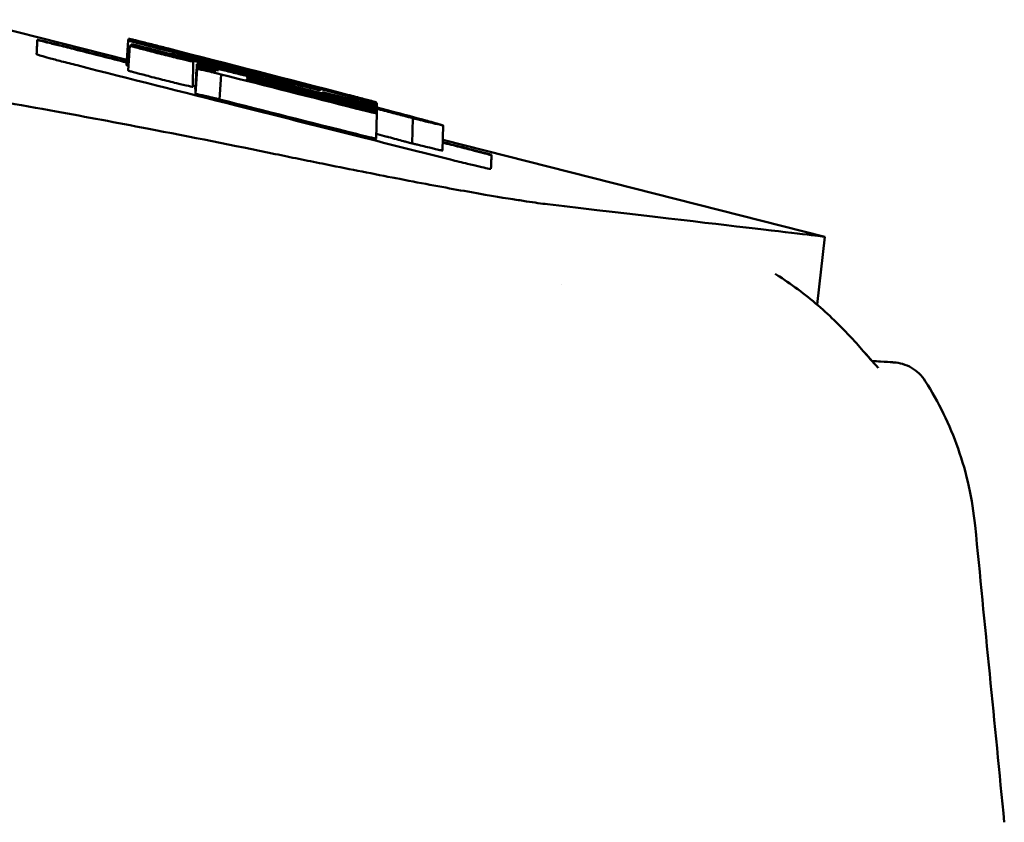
# Model space of a CAD drawing. Header units: millimetres. Extents: x 1479 to 4580, y 458 to 3937.
# Tile 31 of 32: x 3925 to 3949, y 3906 to 3925. Entities that reach past the tile are written whole.
import ezdxf

# ---------------------------------------------------------------- set-up
doc = ezdxf.new("R2010")
doc.units = ezdxf.units.MM
doc.header["$LTSCALE"] = 10
doc.layers.add('Visible (ISO)', color=7, linetype='Continuous', lineweight=50)

msp = doc.modelspace()

# ---------------------------------------------------------------- linework, layer by layer
at = {"layer": 'Visible (ISO)'}
for p, q in [((3923.754, 3925.294), (3927.622, 3924.313)), ((3927.652, 3924.788), (3927.613, 3924.179)), ((3927.653, 3924.051), (3927.691, 3924.662)), ((3927.66, 3924.818), (3927.659, 3924.8)), ((3927.736, 3924.678), (3927.734, 3924.655)), ((3929.25, 3924.267), (3929.237, 3923.65)), ((3929.348, 3924.158), (3929.349, 3924.158)), ((3929.365, 3924.2), (3929.367, 3924.231)), ((3929.367, 3924.231), (3929.368, 3924.243)), ((3929.769, 3924.183), (3929.762, 3924.185)), ((3929.309, 3923.477), (3929.347, 3924.09)), ((3929.347, 3924.09), (3929.349, 3924.121)), ((3929.895, 3923.341), (3929.934, 3923.953)), ((3929.938, 3924.142), (3929.938, 3924.141)), ((3930.564, 3923.833), (3930.563, 3923.833)), ((3930.586, 3923.826), (3930.586, 3923.83)), ((3930.587, 3923.825), (3930.587, 3923.83)), ((3930.665, 3923.847), (3930.665, 3923.853)), ((3930.672, 3923.802), (3930.672, 3923.81)), ((3930.797, 3923.813), (3930.793, 3923.814)), ((3932.302, 3923.58), (3932.301, 3923.576)), ((3932.436, 3923.51), (3932.436, 3923.509)), ((3933.26, 3923.313), (3933.26, 3923.3)), ((3933.75, 3923.202), (3933.751, 3923.232)), ((3933.75, 3923.228), (3933.75, 3923.203)), ((3933.751, 3923.202), (3933.75, 3923.169)), ((3933.502, 3923.128), (3933.502, 3923.14)), ((3933.713, 3923.071), (3933.713, 3923.091)), ((3933.739, 3922.381), (3933.753, 3922.999)), ((3933.753, 3923.058), (3933.753, 3923.086)), ((3933.753, 3923.015), (3933.754, 3923.045)), ((3933.754, 3923.156), (3933.754, 3923.14)), ((3934.619, 3922.263), (3934.632, 3922.88)), ((3935.378, 3922.704), (3935.364, 3922.087)), ((3935.37, 3922.349), (3944.738, 3919.974)), ((3937.422, 3920.842), (3937.426, 3920.842)), ((3944.55, 3918.31), (3944.738, 3919.974))]:
    msp.add_line(p, q, dxfattribs=at)
for centre, major_axis, ratio, start_param, end_param in [((3927.649, 3923.18), (0.104, 1.693), 0.007781, 0.469423, 0.485022), ((4496.523, 3817.107), (569.604, -107.838), 0.004546, 3.206275, 3.216232), ((3697.503, 3997.798), (-232.529, 73.645), 0.006745, 3.027712, 3.04325), ((2344.351, 4298.876), (-1584.937, 374.623), 0.000575, 3.155143, 3.16497), ((3497.262, 4040.786), (-432.026, 116.524), 0.001107, 3.097327, 3.116153), ((4493.915, 3817.331), (567.045, -107.008), 0.004636, 3.206924, 3.21698), ((3935.797, 3922.417), (6.448, -1.704), 0.01068, 3.089675, 3.138436), ((4032.423, 3895.987), (103.096, -28.138), 0.002415, 3.076281, 3.092553), ((3918.158, 3925.584), (12.734, -1.939), 0.039546, 0.423117, 0.469049), ((3694.7, 3998.205), (-235.33, 74.67), 0.006817, 3.027544, 3.043107), ((3491.137, 4041.878), (-438.139, 118.234), 0.001118, 3.0973, 3.116138), ((3379.24, 447.238), (247.84, 3523.49), 0.724775, 6.162676, 6.163189), ((3932.281, 3923.125), (25.524, -6.076), 0.015635, 1.536178, 1.568478), ((3928.814, 3924.446), (4.882, -1.168), 0.006602, 0.157513, 0.197184), ((3933.737, 3923.206), (-0.0132, 0.004), 0.137437, 3.433237, 3.514067), ((3893.467, 2138.968), (40.287, 1784.397), 0.000019, 6.270979, 6.272363), ((3928.777, 3923.732), (-6.543, 1.673), 0.007077, 3.727463, 3.780412), ((3899.125, 3932.026), (-36.074, 9.912), 0.001687, 2.910474, 2.932136), ((3930.773, 3922.362), (-6.867, 1.476), 0.034456, 2.088209, 2.120065), ((3697.199, 3955.36), (247.539, -35.386), 0.00001, 6.281878, 6.283184)]:
    msp.add_ellipse(centre, major_axis=major_axis, ratio=ratio, start_param=start_param, end_param=end_param, dxfattribs=at)
for points, knots in [([(3925.409, 3924.448), (3925.413, 3924.533), (3925.416, 3924.605), (3925.421, 3924.723), (3925.423, 3924.77), (3925.425, 3924.803)], [0.000001, 0.000001, 0.000001, 0.000001, 1.157743, 1.157743, 2.313793, 2.313793, 2.313793, 2.313793]), ([(3925.424, 3924.793), (3925.424, 3924.794), (3925.431, 3924.793), (3925.458, 3924.787), (3925.482, 3924.782), (3925.566, 3924.762), (3925.638, 3924.745), (3925.812, 3924.702), (3925.912, 3924.677), (3926.083, 3924.634), (3926.149, 3924.618), (3926.281, 3924.585), (3926.348, 3924.568), (3926.415, 3924.551)], [0.000001, 0.000001, 0.000001, 0.000001, 0.0196149, 0.0196149, 0.0431871, 0.0431871, 0.0806063, 0.0806063, 0.1171477, 0.1171477, 0.1383045, 0.1383045, 0.1589286, 0.1589286, 0.1589286, 0.1589286]), ([(3925.425, 3924.803), (3925.425, 3924.804), (3925.431, 3924.803), (3925.455, 3924.798), (3925.476, 3924.793), (3925.551, 3924.776), (3925.621, 3924.759), (3925.794, 3924.717), (3925.895, 3924.691), (3926.071, 3924.648), (3926.138, 3924.631), (3926.276, 3924.596), (3926.345, 3924.579), (3926.415, 3924.561)], [0.000001, 0.000001, 0.000001, 0.000001, 0.0189524, 0.0189524, 0.0399692, 0.0399692, 0.0779065, 0.0779065, 0.1155872, 0.1155872, 0.137348, 0.137348, 0.1589354, 0.1589354, 0.1589354, 0.1589354]), ([(3927.652, 3924.788), (3927.652, 3924.788), (3927.654, 3924.787), (3927.661, 3924.784), (3927.668, 3924.782), (3927.676, 3924.779)], [-0.02402213, -0.02402213, -0.02402213, -0.02402213, -0.01224647, -0.01224647, 0, 0, 0, 0]), ([(3927.679, 3924.797), (3927.67, 3924.798), (3927.664, 3924.799), (3927.655, 3924.801), (3927.653, 3924.801), (3927.653, 3924.8)], [-0.02574903, -0.02574903, -0.02574903, -0.02574903, -0.01343066, -0.01343066, 0, 0, 0, 0]), ([(3927.721, 3924.799), (3927.699, 3924.805), (3927.683, 3924.81), (3927.664, 3924.816), (3927.66, 3924.817), (3927.66, 3924.818)], [0, 0, 0, 0, 0.02130972, 0.02130972, 0.03920168, 0.03920168, 0.03920168, 0.03920168]), ([(3927.661, 3924.827), (3927.661, 3924.828), (3927.669, 3924.827), (3927.704, 3924.82), (3927.731, 3924.814), (3927.768, 3924.805)], [0, 0, 0, 0, 0.02493845, 0.02493845, 0.04990411, 0.04990411, 0.04990411, 0.04990411]), ([(3927.676, 3924.779), (3927.689, 3924.775), (3927.711, 3924.769), (3927.773, 3924.752), (3927.814, 3924.741), (3927.861, 3924.729)], [-0.0377179, -0.0377179, -0.0377179, -0.0377179, -0.01935504, -0.01935504, 0, 0, 0, 0]), ([(3928.441, 3924.608), (3928.397, 3924.619), (3928.352, 3924.631), (3928.256, 3924.655), (3928.205, 3924.668), (3928.081, 3924.699), (3928.01, 3924.717), (3927.882, 3924.749), (3927.826, 3924.762), (3927.756, 3924.779), (3927.734, 3924.784), (3927.7, 3924.792), (3927.688, 3924.795), (3927.679, 3924.797)], [-0.1007335, -0.1007335, -0.1007335, -0.1007335, -0.0864518, -0.0864518, -0.070815, -0.070815, -0.0477471, -0.0477471, -0.0248109, -0.0248109, -0.0119957, -0.0119957, 0, 0, 0, 0]), ([(3927.691, 3924.662), (3927.691, 3924.663), (3927.702, 3924.662), (3927.753, 3924.651), (3927.772, 3924.647), (3927.795, 3924.642)], [0.20935443, 0.20935443, 0.20935443, 0.20935443, 0.23138469, 0.23138469, 0.24081303, 0.24081303, 0.24081303, 0.24081303]), ([(3927.794, 3924.629), (3927.78, 3924.633), (3927.768, 3924.637), (3927.717, 3924.652), (3927.695, 3924.659), (3927.691, 3924.662), (3927.691, 3924.662), (3927.691, 3924.662)], [0.56979725, 0.56979725, 0.56979725, 0.56979725, 0.57641934, 0.57641934, 0.60538821, 0.60538821, 0.608138, 0.608138, 0.608138, 0.608138]), ([(3927.834, 3924.768), (3927.81, 3924.775), (3927.788, 3924.78), (3927.75, 3924.791), (3927.734, 3924.795), (3927.721, 3924.799)], [0, 0, 0, 0, 0.01146668, 0.01146668, 0.02292794, 0.02292794, 0.02292794, 0.02292794]), ([(3927.736, 3924.678), (3927.736, 3924.678), (3927.736, 3924.678), (3927.739, 3924.676), (3927.741, 3924.675), (3927.744, 3924.674)], [-0.0120578, -0.0120578, -0.0120578, -0.0120578, -0.00602891, -0.00602891, 0, 0, 0, 0]), ([(3927.746, 3924.69), (3927.743, 3924.69), (3927.741, 3924.691), (3927.738, 3924.691), (3927.737, 3924.691), (3927.737, 3924.691)], [-0.01208774, -0.01208774, -0.01208774, -0.01208774, -0.00635487, -0.00635487, 0, 0, 0, 0]), ([(3927.744, 3924.674), (3927.751, 3924.672), (3927.767, 3924.667), (3927.816, 3924.653), (3927.849, 3924.644), (3927.917, 3924.626), (3927.948, 3924.618), (3928.014, 3924.601), (3928.047, 3924.593), (3928.081, 3924.584)], [-0.05113032, -0.05113032, -0.05113032, -0.05113032, -0.03661036, -0.03661036, -0.02158494, -0.02158494, -0.01046232, -0.01046232, 0, 0, 0, 0]), ([(3927.958, 3924.64), (3927.932, 3924.647), (3927.907, 3924.653), (3927.861, 3924.664), (3927.84, 3924.669), (3927.802, 3924.678), (3927.786, 3924.682), (3927.761, 3924.687), (3927.752, 3924.689), (3927.746, 3924.69)], [-0.03642364, -0.03642364, -0.03642364, -0.03642364, -0.02759296, -0.02759296, -0.01849049, -0.01849049, -0.00911385, -0.00911385, 0, 0, 0, 0]), ([(3927.768, 3924.805), (3927.793, 3924.799), (3927.824, 3924.792), (3927.897, 3924.774), (3927.939, 3924.763), (3928.036, 3924.74), (3928.09, 3924.726), (3928.201, 3924.698), (3928.257, 3924.684), (3928.313, 3924.67)], [0, 0, 0, 0, 0.01587272, 0.01587272, 0.03235839, 0.03235839, 0.05026104, 0.05026104, 0.06761699, 0.06761699, 0.06761699, 0.06761699]), ([(3928.079, 3924.552), (3928.029, 3924.565), (3927.978, 3924.579), (3927.869, 3924.608), (3927.826, 3924.62), (3927.794, 3924.629)], [0.54383531, 0.54383531, 0.54383531, 0.54383531, 0.55538596, 0.55538596, 0.56979725, 0.56979725, 0.56979725, 0.56979725]), ([(3927.795, 3924.642), (3927.821, 3924.636), (3927.853, 3924.629), (3927.947, 3924.607), (3928.012, 3924.591), (3928.081, 3924.574)], [0.24081303, 0.24081303, 0.24081303, 0.24081303, 0.25152963, 0.25152963, 0.26878639, 0.26878639, 0.26878639, 0.26878639]), ([(3928.225, 3924.666), (3928.146, 3924.686), (3928.071, 3924.706), (3927.94, 3924.74), (3927.884, 3924.755), (3927.834, 3924.768)], [0, 0, 0, 0, 0.0264811, 0.0264811, 0.04942684, 0.04942684, 0.04942684, 0.04942684]), ([(3927.861, 3924.729), (3927.91, 3924.716), (3927.963, 3924.702), (3928.071, 3924.674), (3928.126, 3924.659), (3928.182, 3924.645)], [-0.03864588, -0.03864588, -0.03864588, -0.03864588, -0.01880031, -0.01880031, 0, 0, 0, 0]), ([(3928.261, 3924.565), (3928.209, 3924.578), (3928.158, 3924.591), (3928.056, 3924.616), (3928.006, 3924.629), (3927.958, 3924.64)], [-0.03215724, -0.03215724, -0.03215724, -0.03215724, -0.01616009, -0.01616009, 0, 0, 0, 0]), ([(3928.313, 3924.67), (3928.368, 3924.656), (3928.423, 3924.642), (3928.532, 3924.614), (3928.586, 3924.6), (3928.639, 3924.586)], [0, 0, 0, 0, 0.01712312, 0.01712312, 0.03473945, 0.03473945, 0.03473945, 0.03473945]), ([(3926.399, 3924.176), (3926.269, 3924.209), (3926.14, 3924.242), (3925.909, 3924.302), (3925.807, 3924.33), (3925.637, 3924.376), (3925.569, 3924.395), (3925.479, 3924.422), (3925.451, 3924.431), (3925.417, 3924.443), (3925.409, 3924.447), (3925.409, 3924.448)], [0.000001, 0.000001, 0.000001, 0.000001, 0.0401815, 0.0401815, 0.0773555, 0.0773555, 0.111928, 0.111928, 0.1374241, 0.1374241, 0.1594038, 0.1594038, 0.1594038, 0.1594038]), ([(3928.081, 3924.584), (3928.092, 3924.581), (3928.104, 3924.578), (3928.128, 3924.572), (3928.14, 3924.569), (3928.151, 3924.566)], [-0.007314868, -0.007314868, -0.007314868, -0.007314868, -0.003657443, -0.003657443, 0, 0, 0, 0]), ([(3928.081, 3924.574), (3928.095, 3924.571), (3928.109, 3924.568), (3928.218, 3924.541), (3928.318, 3924.516), (3928.438, 3924.486), (3928.454, 3924.482), (3928.47, 3924.478)], [0.26878639, 0.26878639, 0.26878639, 0.26878639, 0.27236042, 0.27236042, 0.29605283, 0.29605283, 0.29977178, 0.29977178, 0.29977178, 0.29977178]), ([(3928.472, 3924.6), (3928.467, 3924.601), (3928.462, 3924.603), (3928.451, 3924.605), (3928.446, 3924.607), (3928.441, 3924.608)], [-0.003491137, -0.003491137, -0.003491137, -0.003491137, -0.001745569, -0.001745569, 0, 0, 0, 0]), ([(3928.47, 3924.478), (3928.556, 3924.456), (3928.644, 3924.433), (3928.775, 3924.399), (3928.818, 3924.388), (3928.86, 3924.377)], [0.29977178, 0.29977178, 0.29977178, 0.29977178, 0.3191873, 0.3191873, 0.32886275, 0.32886275, 0.32886275, 0.32886275]), ([(3935.56, 3921.865), (3933.802, 3922.308), (3932.051, 3922.749), (3930.293, 3923.193), (3928.993, 3923.521), (3927.699, 3923.847), (3926.399, 3924.176)], [0, 0, 0, 0, 5.438666, 5.438666, 5.438666, 9.461667, 9.461667, 9.461667, 9.461667]), ([(3927.613, 3924.179), (3927.613, 3924.178), (3927.615, 3924.178), (3927.621, 3924.175), (3927.626, 3924.173), (3927.632, 3924.171)], [-0.02410564, -0.02410564, -0.02410564, -0.02410564, -0.01206816, -0.01206816, 0, 0, 0, 0]), ([(3929.176, 3924.353), (3929.148, 3924.359), (3929.127, 3924.364), (3929.099, 3924.37), (3929.093, 3924.371), (3929.099, 3924.368), (3929.106, 3924.366), (3929.132, 3924.358), (3929.148, 3924.354), (3929.169, 3924.348)], [-0.0498323, -0.0498323, -0.0498323, -0.0498323, -0.03617176, -0.03617176, -0.02170588, -0.02170588, -0.0105717, -0.0105717, 0, 0, 0, 0]), ([(3929.146, 3924.3), (3929.155, 3924.297), (3929.164, 3924.295), (3929.198, 3924.285), (3929.217, 3924.279), (3929.244, 3924.271), (3929.25, 3924.268), (3929.25, 3924.267), (3929.25, 3924.266), (3929.231, 3924.269), (3929.181, 3924.279), (3929.166, 3924.283), (3929.145, 3924.287)], [0.35782816, 0.35782816, 0.35782816, 0.35782816, 0.36290873, 0.36290873, 0.38071021, 0.38071021, 0.39878358, 0.39878358, 0.39878358, 0.42985818, 0.42985818, 0.43932148, 0.43932148, 0.43932148, 0.43932148]), ([(3929.169, 3924.348), (3929.18, 3924.345), (3929.193, 3924.341), (3929.219, 3924.334), (3929.234, 3924.33), (3929.249, 3924.326)], [-0.01248959, -0.01248959, -0.01248959, -0.01248959, -0.006512, -0.006512, 0, 0, 0, 0]), ([(3929.214, 3924.344), (3929.207, 3924.345), (3929.201, 3924.347), (3929.188, 3924.35), (3929.182, 3924.351), (3929.176, 3924.353)], [-0.005954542, -0.005954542, -0.005954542, -0.005954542, -0.00297727, -0.00297727, 0, 0, 0, 0]), ([(3929.367, 3924.199), (3929.362, 3924.2), (3929.357, 3924.201), (3929.327, 3924.204), (3929.337, 3924.198), (3929.427, 3924.169), (3929.488, 3924.151), (3929.65, 3924.105), (3929.754, 3924.076), (3929.869, 3924.045)], [-0.1668809, -0.1668809, -0.1668809, -0.1668809, -0.1584518, -0.1584518, -0.0966679, -0.0966679, -0.0505514, -0.0505514, 0, 0, 0, 0]), ([(3929.869, 3924.045), (3929.764, 3924.07), (3929.667, 3924.093), (3929.511, 3924.129), (3929.452, 3924.142), (3929.35, 3924.162), (3929.345, 3924.16), (3929.348, 3924.158)], [-0.2770651, -0.2770651, -0.2770651, -0.2770651, -0.2356097, -0.2356097, -0.1978033, -0.1978033, -0.1405425, -0.1405425, -0.1405425, -0.1405425]), ([(3929.349, 3924.158), (3929.353, 3924.154), (3929.37, 3924.146), (3929.535, 3924.096), (3929.654, 3924.062), (3929.8, 3924.022)], [-0.1386449, -0.1386449, -0.1386449, -0.1386449, -0.0667172, -0.0667172, 0, 0, 0, 0]), ([(3929.367, 3924.231), (3929.367, 3924.231), (3929.367, 3924.231), (3929.367, 3924.231), (3929.367, 3924.231), (3929.367, 3924.231)], [-0.00371697, -0.00371697, -0.00371697, -0.00371697, -0.001858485, -0.001858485, 0, 0, 0, 0]), ([(3929.367, 3924.231), (3929.37, 3924.229), (3929.384, 3924.224), (3929.434, 3924.21), (3929.47, 3924.2), (3929.554, 3924.177), (3929.599, 3924.165), (3929.693, 3924.14), (3929.742, 3924.128), (3929.792, 3924.115)], [-0.07038308, -0.07038308, -0.07038308, -0.07038308, -0.05171901, -0.05171901, -0.03231276, -0.03231276, -0.01570023, -0.01570023, 0, 0, 0, 0]), ([(3929.772, 3924.149), (3929.717, 3924.163), (3929.664, 3924.176), (3929.56, 3924.201), (3929.512, 3924.213), (3929.438, 3924.23), (3929.411, 3924.236), (3929.376, 3924.243), (3929.368, 3924.244), (3929.368, 3924.243)], [-0.06978878, -0.06978878, -0.06978878, -0.06978878, -0.05239411, -0.05239411, -0.03314186, -0.03314186, -0.01591655, -0.01591655, 0, 0, 0, 0]), ([(3930.324, 3923.973), (3930.209, 3924.002), (3930.094, 3924.031), (3929.887, 3924.082), (3929.797, 3924.104), (3929.625, 3924.145), (3929.553, 3924.161), (3929.439, 3924.186), (3929.401, 3924.194), (3929.377, 3924.198)], [-0.3006219, -0.3006219, -0.3006219, -0.3006219, -0.2681937, -0.2681937, -0.2390981, -0.2390981, -0.2061369, -0.2061369, -0.1717789, -0.1717789, -0.1717789, -0.1717789]), ([(3929.609, 3924.25), (3929.603, 3924.251), (3929.598, 3924.252), (3929.586, 3924.255), (3929.581, 3924.256), (3929.575, 3924.258)], [-0.00490164, -0.00490164, -0.00490164, -0.00490164, -0.002450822, -0.002450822, 0, 0, 0, 0]), ([(3930.03, 3924.144), (3929.997, 3924.153), (3929.962, 3924.162), (3929.888, 3924.181), (3929.849, 3924.19), (3929.772, 3924.21), (3929.735, 3924.219), (3929.666, 3924.236), (3929.636, 3924.243), (3929.609, 3924.25)], [-0.04671997, -0.04671997, -0.04671997, -0.04671997, -0.03538139, -0.03538139, -0.02350504, -0.02350504, -0.01139688, -0.01139688, 0, 0, 0, 0]), ([(3929.946, 3924.139), (3929.938, 3924.141), (3929.93, 3924.143), (3929.908, 3924.148), (3929.897, 3924.151), (3929.875, 3924.156), (3929.866, 3924.159), (3929.828, 3924.168), (3929.799, 3924.175), (3929.769, 3924.183)], [-0.02048694, -0.02048694, -0.02048694, -0.02048694, -0.01661307, -0.01661307, -0.01236262, -0.01236262, -0.00927922, -0.00927922, 0, 0, 0, 0]), ([(3929.93, 3924.109), (3929.903, 3924.116), (3929.877, 3924.123), (3929.824, 3924.136), (3929.798, 3924.142), (3929.772, 3924.149)], [-0.01632771, -0.01632771, -0.01632771, -0.01632771, -0.00807771, -0.00807771, 0, 0, 0, 0]), ([(3930.224, 3924.093), (3930.196, 3924.1), (3930.166, 3924.108), (3930.102, 3924.125), (3930.067, 3924.134), (3930.03, 3924.144)], [-0.02471221, -0.02471221, -0.02471221, -0.02471221, -0.01263472, -0.01263472, 0, 0, 0, 0]), ([(3920.46, 3923.951), (3922.263, 3923.681), (3924.09, 3923.372), (3926.63, 3922.91), (3927.379, 3922.769), (3928.122, 3922.627)], [-1.0557156, -1.0557156, -1.0557156, -1.0557156, -0.5320191, -0.5320191, -0.3144541, -0.3144541, -0.3144541, -0.3144541]), ([(3927.758, 3924.017), (3927.744, 3924.022), (3927.732, 3924.025), (3927.679, 3924.04), (3927.657, 3924.048), (3927.653, 3924.05), (3927.653, 3924.051), (3927.653, 3924.051)], [0.5929233, 0.5929233, 0.5929233, 0.5929233, 0.59966391, 0.59966391, 0.62915368, 0.62915368, 0.63196103, 0.63196103, 0.63196103, 0.63196103]), ([(3928.048, 3923.939), (3927.997, 3923.953), (3927.945, 3923.966), (3927.834, 3923.996), (3927.79, 3924.008), (3927.758, 3924.017)], [0.5664819, 0.5664819, 0.5664819, 0.5664819, 0.57824091, 0.57824091, 0.5929233, 0.5929233, 0.5929233, 0.5929233]), ([(3929.347, 3924.09), (3929.406, 3924.078), (3929.48, 3924.062), (3929.621, 3924.029), (3929.68, 3924.015), (3929.776, 3923.992), (3929.807, 3923.984), (3929.855, 3923.973), (3929.889, 3923.964), (3929.934, 3923.953)], [-0.2159558, -0.2159558, -0.2159558, -0.2159558, -0.105326, -0.105326, -0.0420287, -0.0420287, -0.0138033, -0.0138033, 0, 0, 0, 0]), ([(3929.454, 3924.104), (3929.438, 3924.107), (3929.423, 3924.111), (3929.383, 3924.119), (3929.367, 3924.121), (3929.358, 3924.122)], [-0.03137982, -0.03137982, -0.03137982, -0.03137982, -0.02006966, -0.02006966, 0, 0, 0, 0]), ([(3929.792, 3924.115), (3929.812, 3924.11), (3929.832, 3924.105), (3929.872, 3924.095), (3929.892, 3924.09), (3929.912, 3924.085)], [-0.0124181, -0.0124181, -0.0124181, -0.0124181, -0.00620912, -0.00620912, 0, 0, 0, 0]), ([(3929.912, 3924.085), (3930.73, 3923.878), (3931.547, 3923.671), (3932.569, 3923.413), (3932.774, 3923.361), (3933.048, 3923.292), (3933.118, 3923.274), (3933.286, 3923.232), (3933.387, 3923.206), (3933.543, 3923.166), (3933.583, 3923.156), (3933.625, 3923.145), (3933.628, 3923.144), (3933.631, 3923.143)], [-1.166686, -1.166686, -1.166686, -1.166686, -0.464273, -0.464273, -0.288528, -0.288528, -0.228277, -0.228277, -0.144624, -0.144624, -0.115228, -0.115228, -0.113333, -0.113333, -0.113333, -0.113333]), ([(3934.632, 3922.88), (3934.666, 3922.872), (3934.701, 3922.863), (3934.779, 3922.843), (3934.817, 3922.834), (3934.923, 3922.807), (3934.984, 3922.793), (3935.147, 3922.754), (3935.242, 3922.732), (3935.337, 3922.711), (3935.352, 3922.708), (3935.374, 3922.703), (3935.381, 3922.703), (3935.372, 3922.707), (3935.347, 3922.715), (3935.312, 3922.725), (3935.291, 3922.731), (3935.161, 3922.767), (3934.988, 3922.814), (3934.907, 3922.836), (3934.89, 3922.841), (3934.59, 3922.922), (3934.254, 3923.01), (3933.874, 3923.109), (3933.707, 3923.152), (3933.352, 3923.243), (3933.166, 3923.291), (3932.921, 3923.353), (3932.864, 3923.367), (3932.72, 3923.403), (3931.692, 3923.663), (3929.93, 3924.109)], [-4.676688, -4.676688, -4.676688, -4.676688, -4.675904, -4.675904, -4.674974, -4.674974, -4.671817, -4.671817, -4.660677, -4.660677, -4.647032, -4.647032, -4.608842, -4.608842, -4.553099, -4.553099, -4.499156, -4.499156, -4.229728, -4.229728, -4.140787, -4.140787, -2.835256, -2.835256, -1.875515, -1.875515, -0.862737, -0.862737, -0.545368, -0.545368, 0, 0, 0, 0]), ([(3929.938, 3924.142), (3929.94, 3924.141), (3929.941, 3924.141), (3929.945, 3924.14), (3929.946, 3924.14), (3929.948, 3924.139)], [-0.00169855, -0.00169855, -0.00169855, -0.00169855, -0.000849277, -0.000849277, 0, 0, 0, 0]), ([(3929.948, 3924.139), (3929.95, 3924.139), (3929.951, 3924.138), (3929.953, 3924.138), (3929.954, 3924.137), (3929.954, 3924.137), (3929.954, 3924.137), (3929.954, 3924.137), (3929.954, 3924.137), (3929.954, 3924.137), (3929.953, 3924.137), (3929.953, 3924.138), (3929.952, 3924.138), (3929.949, 3924.138), (3929.947, 3924.139), (3929.946, 3924.139)], [-0.004606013, -0.004606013, -0.004606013, -0.004606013, -0.003438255, -0.003438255, -0.002112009, -0.002112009, -0.002029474, -0.002029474, -0.001947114, -0.001947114, -0.001614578, -0.001614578, -0.000682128, -0.000682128, 0, 0, 0, 0]), ([(3930.897, 3923.914), (3930.885, 3923.917), (3930.873, 3923.92), (3930.849, 3923.926), (3930.837, 3923.929), (3930.818, 3923.935), (3930.81, 3923.937), (3930.777, 3923.945), (3930.754, 3923.951), (3930.733, 3923.957)], [-0.02035992, -0.02035992, -0.02035992, -0.02035992, -0.01645196, -0.01645196, -0.0122888, -0.0122888, -0.00943827, -0.00943827, 0, 0, 0, 0]), ([(3930.966, 3923.897), (3930.956, 3923.899), (3930.946, 3923.902), (3930.922, 3923.908), (3930.909, 3923.911), (3930.897, 3923.914)], [-0.0073251, -0.0073251, -0.0073251, -0.0073251, -0.003944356, -0.003944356, 0, 0, 0, 0]), ([(3929.237, 3923.65), (3929.237, 3923.65), (3929.237, 3923.65), (3929.237, 3923.65), (3929.236, 3923.648), (3929.217, 3923.652), (3929.167, 3923.662), (3929.151, 3923.666), (3929.13, 3923.67)], [0.41884307, 0.41884307, 0.41884307, 0.41884307, 0.41888128, 0.41888128, 0.41888128, 0.4504209, 0.4504209, 0.46006, 0.46006, 0.46006, 0.46006]), ([(3930.563, 3923.833), (3930.558, 3923.835), (3930.557, 3923.835), (3930.565, 3923.834), (3930.573, 3923.833), (3930.586, 3923.83)], [-0.01504723, -0.01504723, -0.01504723, -0.01504723, -0.0076813, -0.0076813, 0, 0, 0, 0]), ([(3930.772, 3923.776), (3930.747, 3923.783), (3930.722, 3923.789), (3930.671, 3923.803), (3930.646, 3923.809), (3930.609, 3923.819), (3930.596, 3923.823), (3930.575, 3923.829), (3930.568, 3923.831), (3930.564, 3923.833)], [-0.03055807, -0.03055807, -0.03055807, -0.03055807, -0.02262898, -0.02262898, -0.01353981, -0.01353981, -0.00653226, -0.00653226, 0, 0, 0, 0]), ([(3930.577, 3923.872), (3930.572, 3923.873), (3930.57, 3923.874), (3930.568, 3923.875), (3930.569, 3923.875), (3930.575, 3923.874), (3930.58, 3923.873), (3930.595, 3923.87), (3930.604, 3923.868), (3930.615, 3923.865)], [-0.01955689, -0.01955689, -0.01955689, -0.01955689, -0.01485499, -0.01485499, -0.01008754, -0.01008754, -0.00490608, -0.00490608, 0, 0, 0, 0]), ([(3930.793, 3923.814), (3930.774, 3923.819), (3930.756, 3923.823), (3930.719, 3923.833), (3930.7, 3923.838), (3930.671, 3923.845), (3930.66, 3923.848), (3930.632, 3923.856), (3930.616, 3923.86), (3930.592, 3923.867), (3930.583, 3923.87), (3930.577, 3923.872)], [-0.02992686, -0.02992686, -0.02992686, -0.02992686, -0.02418642, -0.02418642, -0.01807434, -0.01807434, -0.01392338, -0.01392338, -0.00671718, -0.00671718, 0, 0, 0, 0]), ([(3930.586, 3923.83), (3930.586, 3923.83), (3930.587, 3923.83), (3930.587, 3923.83), (3930.587, 3923.83), (3930.587, 3923.83)], [-0.0002682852, -0.0002682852, -0.0002682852, -0.0002682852, -0.0001341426, -0.0001341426, 0, 0, 0, 0]), ([(3930.587, 3923.83), (3930.597, 3923.827), (3930.61, 3923.825), (3930.638, 3923.818), (3930.655, 3923.814), (3930.672, 3923.81)], [-0.01202595, -0.01202595, -0.01202595, -0.01202595, -0.00617462, -0.00617462, 0, 0, 0, 0]), ([(3930.615, 3923.865), (3930.622, 3923.864), (3930.63, 3923.862), (3930.647, 3923.858), (3930.656, 3923.856), (3930.665, 3923.853)], [-0.006796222, -0.006796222, -0.006796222, -0.006796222, -0.003434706, -0.003434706, 0, 0, 0, 0]), ([(3930.665, 3923.853), (3930.697, 3923.846), (3930.728, 3923.838), (3930.798, 3923.821), (3930.835, 3923.812), (3930.931, 3923.788), (3930.989, 3923.773), (3931.047, 3923.759)], [-0.04141837, -0.04141837, -0.04141837, -0.04141837, -0.03042196, -0.03042196, -0.01813781, -0.01813781, 0, 0, 0, 0]), ([(3930.672, 3923.81), (3930.723, 3923.797), (3930.784, 3923.783), (3930.911, 3923.751), (3930.964, 3923.738), (3931.019, 3923.724)], [-0.03992932, -0.03992932, -0.03992932, -0.03992932, -0.01685313, -0.01685313, 0, 0, 0, 0]), ([(3930.827, 3923.763), (3930.818, 3923.765), (3930.808, 3923.767), (3930.79, 3923.772), (3930.781, 3923.774), (3930.772, 3923.776)], [-0.005600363, -0.005600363, -0.005600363, -0.005600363, -0.002800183, -0.002800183, 0, 0, 0, 0]), ([(3931.001, 3923.888), (3930.996, 3923.889), (3930.991, 3923.89), (3930.979, 3923.893), (3930.973, 3923.895), (3930.966, 3923.897)], [-0.004403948, -0.004403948, -0.004403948, -0.004403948, -0.002275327, -0.002275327, 0, 0, 0, 0]), ([(3929.308, 3923.546), (3929.309, 3923.546), (3929.309, 3923.545), (3929.311, 3923.544), (3929.312, 3923.544), (3929.313, 3923.543)], [-0.121047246, -0.121047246, -0.121047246, -0.121047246, -0.116312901, -0.116312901, -0.112312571, -0.112312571, -0.112312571, -0.112312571]), ([(3929.309, 3923.477), (3929.37, 3923.465), (3929.447, 3923.448), (3929.588, 3923.415), (3929.647, 3923.402), (3929.742, 3923.379), (3929.772, 3923.371), (3929.82, 3923.359), (3929.853, 3923.351), (3929.895, 3923.341)], [-0.1886698, -0.1886698, -0.1886698, -0.1886698, -0.0911326, -0.0911326, -0.0367802, -0.0367802, -0.0129551, -0.0129551, 0, 0, 0, 0]), ([(3932.059, 3923.643), (3932.103, 3923.632), (3932.145, 3923.621), (3932.227, 3923.6), (3932.266, 3923.589), (3932.302, 3923.58)], [-0.02994324, -0.02994324, -0.02994324, -0.02994324, -0.01548431, -0.01548431, 0, 0, 0, 0]), ([(3932.308, 3923.574), (3932.305, 3923.575), (3932.302, 3923.576), (3932.296, 3923.578), (3932.292, 3923.578), (3932.289, 3923.579)], [-0.002881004, -0.002881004, -0.002881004, -0.002881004, -0.001440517, -0.001440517, 0, 0, 0, 0]), ([(3932.302, 3923.58), (3932.312, 3923.577), (3932.321, 3923.575), (3932.337, 3923.57), (3932.344, 3923.568), (3932.358, 3923.564), (3932.362, 3923.563), (3932.36, 3923.563), (3932.355, 3923.564), (3932.336, 3923.568), (3932.324, 3923.571), (3932.308, 3923.574)], [-0.03228767, -0.03228767, -0.03228767, -0.03228767, -0.02770248, -0.02770248, -0.02275386, -0.02275386, -0.01468895, -0.01468895, -0.00707707, -0.00707707, 0, 0, 0, 0]), ([(3932.428, 3923.511), (3932.428, 3923.511), (3932.427, 3923.512), (3932.426, 3923.512), (3932.426, 3923.512), (3932.427, 3923.512), (3932.427, 3923.512), (3932.427, 3923.512), (3932.427, 3923.512), (3932.427, 3923.512), (3932.427, 3923.512), (3932.427, 3923.512), (3932.427, 3923.512), (3932.429, 3923.511), (3932.43, 3923.511), (3932.432, 3923.51), (3932.434, 3923.51), (3932.436, 3923.51)], [-0.002281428, -0.002281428, -0.002281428, -0.002281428, -0.001665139, -0.001665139, -0.001287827, -0.001287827, -0.001274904, -0.001274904, -0.00126194, -0.00126194, -0.001209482, -0.001209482, -0.000987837, -0.000987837, -0.000549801, -0.000549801, 0, 0, 0, 0]), ([(3932.448, 3923.506), (3932.445, 3923.507), (3932.442, 3923.508), (3932.435, 3923.509), (3932.431, 3923.51), (3932.428, 3923.511)], [-0.00300659, -0.00300659, -0.00300659, -0.00300659, -0.001503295, -0.001503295, 0, 0, 0, 0]), ([(3932.594, 3923.468), (3932.578, 3923.472), (3932.562, 3923.476), (3932.53, 3923.484), (3932.515, 3923.488), (3932.494, 3923.494), (3932.488, 3923.495), (3932.468, 3923.5), (3932.459, 3923.503), (3932.448, 3923.506)], [-0.01251254, -0.01251254, -0.01251254, -0.01251254, -0.00901213, -0.00901213, -0.00544118, -0.00544118, -0.00386807, -0.00386807, 0, 0, 0, 0]), ([(3933.193, 3923.316), (3933.141, 3923.33), (3933.053, 3923.352), (3932.993, 3923.367), (3932.943, 3923.38), (3932.793, 3923.418), (3932.693, 3923.443), (3932.594, 3923.468)], [0, 0, 0, 0, 0.0162879, 0.0162879, 0.0977077, 0.0977077, 0.2605668, 0.2605668, 0.2605668, 0.2605668]), ([(3933.054, 3923.418), (3933.031, 3923.424), (3933.007, 3923.43), (3932.959, 3923.443), (3932.935, 3923.449), (3932.911, 3923.455)], [-0.01617209, -0.01617209, -0.01617209, -0.01617209, -0.00808599, -0.00808599, 0, 0, 0, 0]), ([(3933.035, 3923.456), (3933.105, 3923.438), (3933.166, 3923.422), (3933.23, 3923.405), (3933.293, 3923.389), (3933.35, 3923.374), (3933.404, 3923.36), (3933.457, 3923.346), (3933.506, 3923.333), (3933.547, 3923.322), (3933.567, 3923.316), (3933.586, 3923.311), (3933.603, 3923.307)], [0, 0, 0, 0, 0.2297075, 0.2297075, 0.2297075, 0.4574814, 0.4574814, 0.4574814, 0.6826089, 0.6826089, 0.6826089, 0.7908188, 0.7908188, 0.7908188, 0.7908188]), ([(3933.75, 3923.228), (3933.738, 3923.233), (3933.717, 3923.24), (3933.651, 3923.259), (3933.609, 3923.271), (3933.496, 3923.302), (3933.426, 3923.321), (3933.255, 3923.366), (3933.159, 3923.391), (3933.054, 3923.418)], [-0.1396927, -0.1396927, -0.1396927, -0.1396927, -0.1039474, -0.1039474, -0.0713068, -0.0713068, -0.0361761, -0.0361761, 0, 0, 0, 0]), ([(3933.751, 3923.232), (3933.737, 3923.237), (3933.716, 3923.244), (3933.655, 3923.262), (3933.618, 3923.272), (3933.518, 3923.299), (3933.453, 3923.317), (3933.297, 3923.358), (3933.21, 3923.38), (3933.115, 3923.405)], [0, 0, 0, 0, 0.0316908, 0.0316908, 0.0599134, 0.0599134, 0.0913031, 0.0913031, 0.1228865, 0.1228865, 0.1228865, 0.1228865]), ([(3933.155, 3923.226), (3933.216, 3923.211), (3933.276, 3923.196), (3933.393, 3923.167), (3933.449, 3923.153), (3933.502, 3923.14)], [-0.03713255, -0.03713255, -0.03713255, -0.03713255, -0.01850358, -0.01850358, 0, 0, 0, 0]), ([(3933.176, 3923.179), (3933.228, 3923.166), (3933.28, 3923.153), (3933.383, 3923.127), (3933.433, 3923.115), (3933.481, 3923.103)], [-0.03237121, -0.03237121, -0.03237121, -0.03237121, -0.01625604, -0.01625604, 0, 0, 0, 0]), ([(3933.554, 3923.224), (3933.497, 3923.239), (3933.436, 3923.254), (3933.313, 3923.286), (3933.253, 3923.301), (3933.193, 3923.316)], [-0.03917193, -0.03917193, -0.03917193, -0.03917193, -0.0186408, -0.0186408, 0, 0, 0, 0]), ([(3933.34, 3923.211), (3933.324, 3923.215), (3933.307, 3923.219), (3933.274, 3923.227), (3933.257, 3923.232), (3933.241, 3923.236)], [-0.01029059, -0.01029059, -0.01029059, -0.01029059, -0.0051453, -0.0051453, 0, 0, 0, 0]), ([(3933.321, 3923.175), (3933.312, 3923.177), (3933.304, 3923.179), (3933.288, 3923.184), (3933.279, 3923.186), (3933.271, 3923.188)], [-0.005096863, -0.005096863, -0.005096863, -0.005096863, -0.00254843, -0.00254843, 0, 0, 0, 0]), ([(3933.313, 3923.3), (3933.446, 3923.268), (3933.568, 3923.24), (3933.684, 3923.214), (3933.711, 3923.208), (3933.746, 3923.201), (3933.753, 3923.201), (3933.75, 3923.202)], [-0.105367, -0.105367, -0.105367, -0.105367, -0.0488724, -0.0488724, -0.0241035, -0.0241035, 0, 0, 0, 0]), ([(3933.737, 3923.104), (3933.727, 3923.107), (3933.711, 3923.112), (3933.666, 3923.125), (3933.637, 3923.133), (3933.566, 3923.152), (3933.523, 3923.163), (3933.434, 3923.187), (3933.387, 3923.199), (3933.34, 3923.211)], [-0.05821795, -0.05821795, -0.05821795, -0.05821795, -0.04453926, -0.04453926, -0.03017797, -0.03017797, -0.01468996, -0.01468996, 0, 0, 0, 0]), ([(3933.371, 3923.246), (3933.412, 3923.235), (3933.452, 3923.225), (3933.532, 3923.206), (3933.57, 3923.196), (3933.634, 3923.181), (3933.659, 3923.175), (3933.701, 3923.165), (3933.716, 3923.162), (3933.727, 3923.16)], [-0.04908253, -0.04908253, -0.04908253, -0.04908253, -0.03649581, -0.03649581, -0.02308132, -0.02308132, -0.01125263, -0.01125263, 0, 0, 0, 0]), ([(3933.721, 3923.178), (3933.707, 3923.182), (3933.686, 3923.188), (3933.63, 3923.204), (3933.595, 3923.213), (3933.554, 3923.224)], [-0.02836789, -0.02836789, -0.02836789, -0.02836789, -0.01466479, -0.01466479, 0, 0, 0, 0]), ([(3933.637, 3923.297), (3933.673, 3923.287), (3933.699, 3923.279), (3933.737, 3923.267), (3933.748, 3923.263), (3933.752, 3923.261)], [0, 0, 0, 0, 0.0313472, 0.0313472, 0.06861154, 0.06861154, 0.06861154, 0.06861154]), ([(3933.753, 3923.167), (3933.753, 3923.167), (3933.751, 3923.168), (3933.74, 3923.172), (3933.732, 3923.175), (3933.721, 3923.178)], [-0.02385699, -0.02385699, -0.02385699, -0.02385699, -0.01223524, -0.01223524, 0, 0, 0, 0]), ([(3933.26, 3923.113), (3933.277, 3923.109), (3933.295, 3923.104), (3933.33, 3923.096), (3933.347, 3923.091), (3933.364, 3923.087)], [-0.01079552, -0.01079552, -0.01079552, -0.01079552, -0.00539778, -0.00539778, 0, 0, 0, 0]), ([(3933.753, 3923.015), (3933.752, 3923.016), (3933.749, 3923.017), (3933.735, 3923.022), (3933.725, 3923.025), (3933.687, 3923.036), (3933.652, 3923.046), (3933.566, 3923.069), (3933.516, 3923.082), (3933.411, 3923.11), (3933.356, 3923.124), (3933.301, 3923.138)], [-0.07213826, -0.07213826, -0.07213826, -0.07213826, -0.06285871, -0.06285871, -0.05297585, -0.05297585, -0.03500281, -0.03500281, -0.01704041, -0.01704041, 0, 0, 0, 0]), ([(3933.746, 3923.061), (3933.739, 3923.063), (3933.724, 3923.068), (3933.677, 3923.081), (3933.645, 3923.09), (3933.567, 3923.111), (3933.52, 3923.124), (3933.422, 3923.149), (3933.372, 3923.162), (3933.321, 3923.175)], [-0.06382121, -0.06382121, -0.06382121, -0.06382121, -0.04876084, -0.04876084, -0.03277152, -0.03277152, -0.01585483, -0.01585483, 0, 0, 0, 0]), ([(3933.364, 3923.087), (3933.414, 3923.075), (3933.462, 3923.063), (3933.553, 3923.041), (3933.596, 3923.031), (3933.667, 3923.014), (3933.695, 3923.008), (3933.734, 3923), (3933.746, 3922.998), (3933.749, 3922.998)], [-0.06226453, -0.06226453, -0.06226453, -0.06226453, -0.04680156, -0.04680156, -0.03060505, -0.03060505, -0.01479139, -0.01479139, 0, 0, 0, 0]), ([(3933.481, 3923.103), (3933.51, 3923.096), (3933.537, 3923.09), (3933.587, 3923.078), (3933.61, 3923.072), (3933.654, 3923.062), (3933.674, 3923.058), (3933.705, 3923.051), (3933.717, 3923.049), (3933.726, 3923.047)], [-0.04047569, -0.04047569, -0.04047569, -0.04047569, -0.03078986, -0.03078986, -0.02099526, -0.02099526, -0.01033367, -0.01033367, 0, 0, 0, 0]), ([(3933.502, 3923.14), (3933.55, 3923.128), (3933.593, 3923.118), (3933.647, 3923.106), (3933.664, 3923.102), (3933.693, 3923.095), (3933.704, 3923.093), (3933.713, 3923.091)], [-0.03490258, -0.03490258, -0.03490258, -0.03490258, -0.01807201, -0.01807201, -0.00892925, -0.00892925, 0, 0, 0, 0]), ([(3933.713, 3923.091), (3933.727, 3923.089), (3933.737, 3923.087), (3933.75, 3923.085), (3933.753, 3923.085), (3933.753, 3923.086)], [-0.0300443, -0.0300443, -0.0300443, -0.0300443, -0.01549239, -0.01549239, 0, 0, 0, 0]), ([(3933.726, 3923.047), (3933.735, 3923.046), (3933.742, 3923.045), (3933.751, 3923.044), (3933.754, 3923.044), (3933.754, 3923.045)], [-0.02531279, -0.02531279, -0.02531279, -0.02531279, -0.01297939, -0.01297939, 0, 0, 0, 0]), ([(3933.727, 3923.16), (3933.736, 3923.158), (3933.743, 3923.157), (3933.752, 3923.155), (3933.755, 3923.155), (3933.754, 3923.156)], [-0.02088223, -0.02088223, -0.02088223, -0.02088223, -0.01062105, -0.01062105, 0, 0, 0, 0]), ([(3933.754, 3923.097), (3933.754, 3923.098), (3933.752, 3923.098), (3933.747, 3923.101), (3933.742, 3923.102), (3933.737, 3923.104)], [-0.01653626, -0.01653626, -0.01653626, -0.01653626, -0.00805828, -0.00805828, 0, 0, 0, 0]), ([(3933.754, 3923.056), (3933.754, 3923.057), (3933.753, 3923.057), (3933.751, 3923.059), (3933.749, 3923.06), (3933.746, 3923.061)], [-0.0114105, -0.0114105, -0.0114105, -0.0114105, -0.00570516, -0.00570516, 0, 0, 0, 0]), ([(3933.749, 3922.998), (3933.75, 3922.998), (3933.751, 3922.998), (3933.752, 3922.999), (3933.753, 3922.999), (3933.753, 3922.999)], [-0.009512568, -0.009512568, -0.009512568, -0.009512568, -0.004756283, -0.004756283, 0, 0, 0, 0]), ([(3933.788, 3923.103), (3933.806, 3923.098), (3933.824, 3923.094), (3933.909, 3923.072), (3933.971, 3923.055), (3934.038, 3923.037), (3934.047, 3923.035), (3934.055, 3923.033)], [-0.0924749, -0.0924749, -0.0924749, -0.0924749, -0.08684232, -0.08684232, -0.06779801, -0.06779801, -0.06501187, -0.06501187, -0.06501187, -0.06501187]), ([(3933.251, 3922.493), (3933.268, 3922.489), (3933.286, 3922.485), (3933.321, 3922.476), (3933.338, 3922.471), (3933.356, 3922.467)], [-0.0108334, -0.0108334, -0.0108334, -0.0108334, -0.00541667, -0.00541667, 0, 0, 0, 0]), ([(3933.356, 3922.467), (3933.405, 3922.455), (3933.453, 3922.443), (3933.543, 3922.421), (3933.585, 3922.411), (3933.656, 3922.395), (3933.684, 3922.389), (3933.723, 3922.381), (3933.734, 3922.38), (3933.737, 3922.38)], [-0.06287209, -0.06287209, -0.06287209, -0.06287209, -0.04741614, -0.04741614, -0.03128097, -0.03128097, -0.01509077, -0.01509077, 0, 0, 0, 0]), ([(3933.77, 3922.487), (3933.841, 3922.468), (3933.92, 3922.447), (3934.015, 3922.422), (3934.026, 3922.419), (3934.037, 3922.416)], [-0.10868608, -0.10868608, -0.10868608, -0.10868608, -0.08336019, -0.08336019, -0.08032153, -0.08032153, -0.08032153, -0.08032153]), ([(3933.737, 3922.38), (3933.737, 3922.38), (3933.738, 3922.38), (3933.739, 3922.381), (3933.739, 3922.381), (3933.739, 3922.381)], [-0.009658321, -0.009658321, -0.009658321, -0.009658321, -0.004898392, -0.004898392, 0, 0, 0, 0]), ([(3934.407, 3922.318), (3934.434, 3922.311), (3934.463, 3922.303), (3934.536, 3922.284), (3934.576, 3922.274), (3934.619, 3922.263)], [-0.02522645, -0.02522645, -0.02522645, -0.02522645, -0.01331423, -0.01331423, 0, 0, 0, 0]), ([(3934.619, 3922.263), (3934.648, 3922.255), (3934.677, 3922.248), (3934.718, 3922.237), (3934.75, 3922.229), (3934.832, 3922.209), (3934.887, 3922.195), (3934.992, 3922.17), (3935.077, 3922.15), (3935.246, 3922.111), (3935.294, 3922.1), (3935.336, 3922.091), (3935.356, 3922.087), (3935.363, 3922.086), (3935.364, 3922.087), (3935.364, 3922.087)], [-1.635272, -1.635272, -1.635272, -1.635272, -1.111902, -1.111902, -0.905637, -0.905637, -0.746423, -0.746423, -0.659222, -0.659222, -0.617445, -0.617445, -0.585347, -0.585347, -0.578753, -0.578753, -0.578753, -0.578753]), ([(3935.575, 3922.229), (3935.646, 3922.211), (3935.717, 3922.193), (3935.857, 3922.158), (3935.926, 3922.14), (3936.099, 3922.095), (3936.196, 3922.07), (3936.369, 3922.025), (3936.441, 3922.006), (3936.517, 3921.985), (3936.537, 3921.979), (3936.56, 3921.972), (3936.565, 3921.971), (3936.565, 3921.97)], [0.000001, 0.000001, 0.000001, 0.000001, 0.0218802, 0.0218802, 0.0443973, 0.0443973, 0.0806762, 0.0806762, 0.1198227, 0.1198227, 0.141546, 0.141546, 0.159196, 0.159196, 0.159196, 0.159196]), ([(3935.576, 3922.239), (3935.706, 3922.206), (3935.834, 3922.174), (3936.066, 3922.114), (3936.168, 3922.088), (3936.345, 3922.041), (3936.418, 3922.022), (3936.504, 3921.999), (3936.529, 3921.992), (3936.559, 3921.983), (3936.566, 3921.981), (3936.566, 3921.98)], [0.000001, 0.000001, 0.000001, 0.000001, 0.0401743, 0.0401743, 0.0774188, 0.0774188, 0.1148795, 0.1148795, 0.138742, 0.138742, 0.1592822, 0.1592822, 0.1592822, 0.1592822]), ([(3932.414, 3921.766), (3932.224, 3921.804), (3932.033, 3921.843), (3931.647, 3921.922), (3931.452, 3921.962), (3931.256, 3922.002)], [0, 0, 0, 0, 0.0612215, 0.0612215, 0.1224979, 0.1224979, 0.1224979, 0.1224979]), ([(3936.566, 3921.98), (3936.564, 3921.948), (3936.562, 3921.903), (3936.557, 3921.788), (3936.554, 3921.718), (3936.551, 3921.637)], [0.000001, 0.000001, 0.000001, 0.000001, 1.153366, 1.153366, 2.313577, 2.313577, 2.313577, 2.313577]), ([(3932.414, 3921.766), (3932.71, 3921.706), (3933.001, 3921.648), (3933.573, 3921.535), (3933.853, 3921.48), (3934.126, 3921.426)], [-0.1913093, -0.1913093, -0.1913093, -0.1913093, -0.095663, -0.095663, 0, 0, 0, 0]), ([(3936.551, 3921.637), (3936.551, 3921.635), (3936.545, 3921.636), (3936.518, 3921.639), (3936.496, 3921.643), (3936.417, 3921.659), (3936.348, 3921.674), (3936.179, 3921.713), (3936.081, 3921.737), (3935.908, 3921.779), (3935.839, 3921.795), (3935.7, 3921.83), (3935.63, 3921.847), (3935.56, 3921.865)], [0.000001, 0.000001, 0.000001, 0.000001, 0.0191896, 0.0191896, 0.0415785, 0.0415785, 0.0784246, 0.0784246, 0.1148802, 0.1148802, 0.1371153, 0.1371153, 0.158789, 0.158789, 0.158789, 0.158789]), ([(3937.083, 3920.894), (3936.792, 3920.939), (3936.389, 3921.007), (3935.434, 3921.178), (3934.902, 3921.276), (3934.315, 3921.39)], [0, 0, 0, 0, 0.2294851, 0.2294851, 0.4401307, 0.4401307, 0.4401307, 0.4401307]), ([(3937.422, 3920.842), (3937.37, 3920.85), (3937.315, 3920.859), (3937.202, 3920.876), (3937.143, 3920.885), (3937.083, 3920.894)], [0, 0, 0, 0, 0.04848689, 0.04848689, 0.0969233, 0.0969233, 0.0969233, 0.0969233]), ([(3937.426, 3920.842), (3937.524, 3920.826), (3937.615, 3920.813), (3937.785, 3920.789), (3937.863, 3920.779), (3937.935, 3920.771)], [-0.1838567, -0.1838567, -0.1838567, -0.1838567, -0.0928152, -0.0928152, 0, 0, 0, 0]), ([(3944.738, 3919.974), (3944.726, 3919.976), (3944.155, 3920.043), (3941.89, 3920.308), (3940.19, 3920.507), (3937.935, 3920.771)], [0.032666, 0.032666, 0.032666, 0.032666, 2.938218, 2.938218, 5.868286, 5.868286, 5.868286, 5.868286]), ([(3943.518, 3919.063), (3943.553, 3919.041), (3943.588, 3919.019), (3943.972, 3918.776), (3944.313, 3918.52), (3944.634, 3918.237)], [0.2626336, 0.2626336, 0.2626336, 0.2626336, 0.2755593, 0.2755593, 0.4054471, 0.4054471, 0.4054471, 0.4054471]), ([(3944.634, 3918.237), (3944.786, 3918.105), (3944.933, 3917.965), (3945.196, 3917.702), (3945.313, 3917.58), (3945.546, 3917.328), (3945.66, 3917.197), (3945.807, 3917.03), (3945.853, 3916.977), (3945.892, 3916.932)], [0.0000147, 0.0000147, 0.0000147, 0.0000147, 0.0606976, 0.0606976, 0.1116213, 0.1116213, 0.1699363, 0.1699363, 0.2011521, 0.2011521, 0.2011521, 0.2011521]), ([(3944.634, 3918.237), (3944.786, 3918.105), (3944.933, 3917.965), (3945.196, 3917.702), (3945.313, 3917.58), (3945.546, 3917.328), (3945.66, 3917.197), (3945.836, 3916.996), (3945.904, 3916.918), (3946, 3916.812), (3946.032, 3916.778), (3946.046, 3916.765), (3946.047, 3916.764), (3946.047, 3916.764)], [0, 0, 0, 0, 0.0606976, 0.0606976, 0.1116213, 0.1116213, 0.1699363, 0.1699363, 0.2190379, 0.2190379, 0.2633009, 0.2633009, 0.2735228, 0.2735228, 0.2735228, 0.2735228]), ([(3946.435, 3916.894), (3946.423, 3916.895), (3946.41, 3916.896), (3946.396, 3916.897), (3946.327, 3916.902), (3946.231, 3916.908), (3946.106, 3916.917), (3946.042, 3916.921), (3945.971, 3916.926), (3945.892, 3916.932)], [35.439494, 35.439494, 35.439494, 35.439494, 36.800327, 36.800327, 36.800327, 43.284054, 43.284054, 43.284054, 46.592273, 46.592273, 46.592273, 46.592273]), ([(3946.435, 3916.894), (3946.505, 3916.889), (3946.574, 3916.877), (3946.72, 3916.835), (3946.795, 3916.802), (3946.931, 3916.723), (3946.992, 3916.677), (3947.105, 3916.569), (3947.157, 3916.506), (3947.201, 3916.437)], [0, 0, 0, 0, 0.02258089, 0.02258089, 0.04850306, 0.04850306, 0.07220962, 0.07220962, 0.09691216, 0.09691216, 0.09691216, 0.09691216]), ([(3948.423, 3912.895), (3948.36, 3913.539), (3948.219, 3914.175), (3947.799, 3915.369), (3947.528, 3915.923), (3947.201, 3916.437)], [-0.3788311, -0.3788311, -0.3788311, -0.3788311, -0.1854285, -0.1854285, -0.0000079, -0.0000079, -0.0000079, -0.0000079])]:
    msp.add_open_spline(points, degree=3, knots=knots, dxfattribs=at)
for points in [[(3927.653, 3924.8), (3927.652, 3924.796), (3927.652, 3924.792), (3927.652, 3924.788)], [(3927.66, 3924.818), (3927.661, 3924.821), (3927.661, 3924.824), (3927.661, 3924.827)], [(3928.182, 3924.645), (3929.474, 3924.311), (3930.768, 3923.977), (3932.059, 3923.643)], [(3933.115, 3923.405), (3931.482, 3923.826), (3929.859, 3924.245), (3928.225, 3924.666)], [(3926.415, 3924.561), (3926.816, 3924.459), (3927.217, 3924.358), (3927.618, 3924.256)], [(3926.415, 3924.551), (3926.816, 3924.449), (3927.217, 3924.348), (3927.618, 3924.246)], [(3928.151, 3924.566), (3929.887, 3924.127), (3931.624, 3923.687), (3933.359, 3923.249)], [(3929.762, 3924.185), (3929.262, 3924.311), (3928.761, 3924.438), (3928.261, 3924.565)], [(3932.911, 3923.455), (3931.431, 3923.837), (3929.953, 3924.218), (3928.472, 3924.6)], [(3928.639, 3924.586), (3930.101, 3924.21), (3931.573, 3923.832), (3933.035, 3923.456)], [(3927.632, 3924.171), (3927.638, 3924.169), (3927.648, 3924.166), (3927.66, 3924.163)], [(3929.094, 3924.354), (3929.094, 3924.359), (3929.095, 3924.364), (3929.095, 3924.37)], [(3929.575, 3924.258), (3929.455, 3924.286), (3929.334, 3924.315), (3929.214, 3924.344)], [(3929.249, 3924.326), (3929.479, 3924.265), (3929.708, 3924.203), (3929.938, 3924.142)], [(3929.3, 3923.59), (3929.313, 3923.794), (3929.326, 3923.997), (3929.34, 3924.201)], [(3929.307, 3923.548), (3929.321, 3923.751), (3929.334, 3923.955), (3929.348, 3924.159)], [(3929.377, 3924.198), (3929.373, 3924.198), (3929.37, 3924.199), (3929.367, 3924.199)], [(3929.934, 3923.953), (3931.041, 3923.673), (3932.153, 3923.392), (3933.26, 3923.113)], [(3930.733, 3923.957), (3930.563, 3924.002), (3930.394, 3924.048), (3930.224, 3924.093)], [(3930.374, 3923.96), (3930.357, 3923.965), (3930.341, 3923.969), (3930.324, 3923.973)], [(3933.241, 3923.236), (3932.285, 3923.477), (3931.33, 3923.719), (3930.374, 3923.96)], [(3929.237, 3923.671), (3929.259, 3923.665), (3929.282, 3923.659), (3929.304, 3923.654)], [(3933.271, 3923.188), (3932.446, 3923.396), (3931.622, 3923.604), (3930.797, 3923.813)], [(3933.301, 3923.138), (3932.476, 3923.346), (3931.652, 3923.554), (3930.827, 3923.763)], [(3931.019, 3923.724), (3931.738, 3923.542), (3932.457, 3923.361), (3933.176, 3923.179)], [(3931.047, 3923.759), (3931.75, 3923.581), (3932.453, 3923.403), (3933.155, 3923.226)], [(3929.3, 3923.59), (3929.3, 3923.589), (3929.303, 3923.587), (3929.31, 3923.584)], [(3929.307, 3923.548), (3929.307, 3923.547), (3929.307, 3923.547), (3929.308, 3923.547)], [(3929.308, 3923.547), (3929.308, 3923.547), (3929.308, 3923.547), (3929.308, 3923.546)], [(3929.895, 3923.341), (3931.012, 3923.058), (3932.133, 3922.775), (3933.251, 3922.493)], [(3933.26, 3923.313), (3933.278, 3923.309), (3933.295, 3923.305), (3933.313, 3923.3)], [(3933.359, 3923.249), (3933.363, 3923.248), (3933.367, 3923.247), (3933.371, 3923.246)], [(3933.631, 3923.143), (3933.664, 3923.135), (3933.721, 3923.12), (3933.788, 3923.103)], [(3933.754, 3923.156), (3933.754, 3923.16), (3933.754, 3923.163), (3933.753, 3923.167)], [(3933.753, 3923.086), (3933.753, 3923.09), (3933.753, 3923.094), (3933.754, 3923.097)], [(3933.753, 3922.999), (3933.753, 3923.004), (3933.753, 3923.01), (3933.753, 3923.015)], [(3933.753, 3923.015), (3933.753, 3923.015), (3933.753, 3923.015), (3933.753, 3923.015)], [(3933.754, 3923.045), (3933.754, 3923.049), (3933.754, 3923.053), (3933.754, 3923.056)], [(3934.055, 3923.033), (3934.122, 3923.015), (3934.189, 3922.997), (3934.253, 3922.98)], [(3934.253, 3922.98), (3934.312, 3922.965), (3934.37, 3922.949), (3934.426, 3922.934)], [(3934.426, 3922.934), (3934.49, 3922.917), (3934.559, 3922.899), (3934.632, 3922.88)], [(3928.122, 3922.627), (3929.194, 3922.42), (3930.252, 3922.209), (3931.256, 3922.002)], [(3933.742, 3922.494), (3933.751, 3922.492), (3933.76, 3922.489), (3933.77, 3922.487)], [(3935.368, 3922.282), (3935.437, 3922.264), (3935.506, 3922.247), (3935.575, 3922.229)], [(3935.369, 3922.292), (3935.438, 3922.274), (3935.507, 3922.257), (3935.576, 3922.239)], [(3938.284, 3918.81), (3938.284, 3918.81), (3938.284, 3918.81), (3938.284, 3918.81)], [(3949.139, 3905.622), (3948.901, 3908.046), (3948.662, 3910.47), (3948.423, 3912.895)]]:
    msp.add_open_spline(points, degree=3, dxfattribs=at)

doc.saveas('drawing.dxf')
